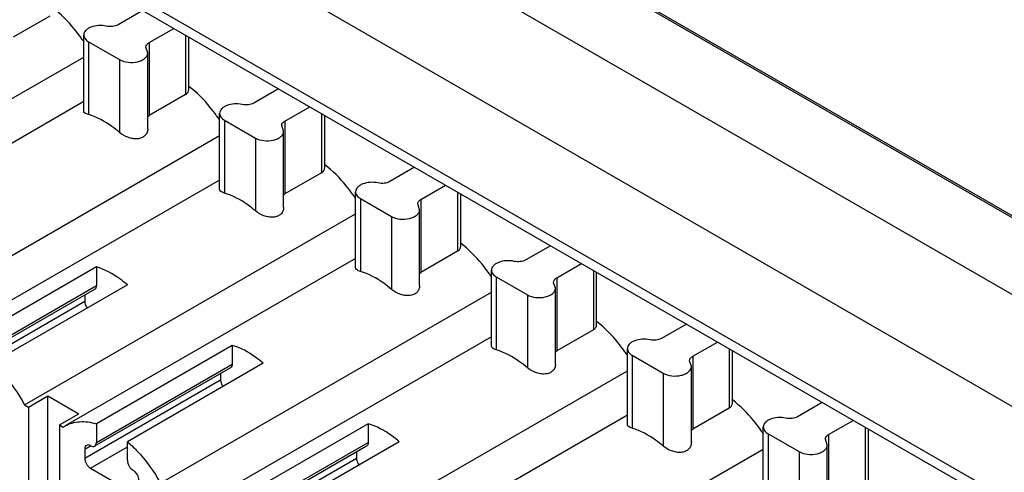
# Model space of a CAD drawing. Header units: inches. Extents: x 0 to 22, y 0 to 17.
# Tile 17 of 53: x 1.209 to 1.915, y 14.718 to 15.043. Entities that reach past the tile are written whole.
import ezdxf

# ---------------------------------------------------------------- set-up
doc = ezdxf.new("R2010")
doc.units = ezdxf.units.IN
doc.header["$LTSCALE"] = 1.21
doc.header["$MEASUREMENT"] = 0
doc.layers.get('0').update_dxf_attribs({"linetype": 'CONTINUOUS'})

msp = doc.modelspace()

# ---------------------------------------------------------------- linework, layer by layer
at = {"color": 7, "linetype": 'CONTINUOUS'}
for p, q in [((1.08253, 15.3292), (2.84595, 14.31103)), ((1.026, 15.28164), (2.83181, 14.23899)), ((2.6837, 14.4598), (1.3402, 15.23553)), ((2.6857, 14.46), (1.3422, 15.23572)), ((2.82123, 14.17662), (1.03258, 15.20936)), ((2.8152, 14.17276), (1.04688, 15.19376)), ((1.23022, 15.0454), (1.204, 15.03026)), ((1.29688, 15.04941), (1.27916, 15.03919)), ((1.30144, 15.02633), (1.31915, 15.03655)), ((1.2546, 14.97737), (1.2546, 15.03182)), ((1.32765, 15.03164), (1.32765, 14.98914)), ((1.32996, 14.99278), (1.32996, 15.03031)), ((1.25806, 15.027), (1.25806, 14.97467)), ((1.25806, 15.027), (1.28033, 15.01414)), ((1.30049, 15.01896), (1.29913, 15.02311)), ((1.30144, 15.02633), (1.30144, 14.974)), ((1.0173, 14.87893), (1.2546, 15.01594)), ((1.30049, 14.96451), (1.30049, 15.01896)), ((1.28033, 15.01414), (1.28033, 14.96182)), ((1.32765, 14.98914), (1.30144, 14.974)), ((1.39431, 14.99315), (1.3766, 14.98293)), ((1.2546, 14.98399), (1.04642, 14.86379)), ((1.39887, 14.97007), (1.41658, 14.9803)), ((1.30037, 14.9732), (1.30144, 14.974)), ((1.35203, 14.92111), (1.35203, 14.97556)), ((1.42509, 14.97539), (1.42509, 14.93288)), ((1.42739, 14.93652), (1.42739, 14.97405)), ((1.35549, 14.97074), (1.35549, 14.91842)), ((1.35549, 14.97074), (1.37776, 14.95788)), ((1.39792, 14.9627), (1.39656, 14.96685)), ((1.39887, 14.97007), (1.39887, 14.91775)), ((1.11474, 14.82267), (1.35203, 14.95968)), ((1.39792, 14.90825), (1.39792, 14.9627)), ((1.37776, 14.95788), (1.37776, 14.90556)), ((1.42509, 14.93288), (1.39887, 14.91775)), ((1.49175, 14.9369), (1.47404, 14.92667)), ((1.35203, 14.92773), (1.14386, 14.80754)), ((1.49631, 14.91381), (1.51402, 14.92404)), ((1.39781, 14.91694), (1.39887, 14.91775)), ((1.44947, 14.86485), (1.44947, 14.9193)), ((1.52252, 14.91913), (1.52252, 14.87662)), ((1.52483, 14.88026), (1.52483, 14.9178)), ((1.45293, 14.91448), (1.45293, 14.86216)), ((1.45293, 14.91448), (1.4752, 14.90162)), ((1.49536, 14.90644), (1.494, 14.9106)), ((1.49631, 14.91381), (1.49631, 14.86149)), ((1.21218, 14.76642), (1.44947, 14.90342)), ((1.49536, 14.85199), (1.49536, 14.90644)), ((1.4752, 14.90162), (1.4752, 14.8493)), ((1.52252, 14.87662), (1.49631, 14.86149)), ((1.58919, 14.88064), (1.57147, 14.87041)), ((1.44947, 14.87147), (1.24129, 14.75128)), ((1.59374, 14.85755), (1.61146, 14.86778)), ((1.26362, 14.86537), (1.16619, 14.80911)), ((1.26362, 14.86537), (1.26362, 14.85199)), ((1.49524, 14.86068), (1.49631, 14.86149)), ((1.5469, 14.80859), (1.5469, 14.86304)), ((1.61996, 14.86287), (1.61996, 14.82037)), ((1.62227, 14.824), (1.62227, 14.86154)), ((1.28589, 14.85251), (1.18846, 14.79626)), ((1.55036, 14.85822), (1.55036, 14.8059)), ((1.55036, 14.85822), (1.57263, 14.84536)), ((1.5928, 14.85019), (1.59144, 14.85434)), ((1.59374, 14.85755), (1.59374, 14.80523)), ((1.2624, 14.84929), (1.16496, 14.79303)), ((1.16619, 14.79573), (1.26362, 14.85199)), ((1.30961, 14.71016), (1.5469, 14.84717)), ((1.5928, 14.79573), (1.5928, 14.85019)), ((1.15784, 14.78448), (1.25527, 14.84074)), ((1.25527, 14.84517), (1.25527, 14.84074)), ((1.57263, 14.84536), (1.57263, 14.79304)), ((1.68662, 14.82438), (1.66891, 14.81415)), ((1.61996, 14.82037), (1.59374, 14.80523)), ((1.5469, 14.81522), (1.33873, 14.69502)), ((1.69118, 14.80129), (1.70889, 14.81152)), ((1.36106, 14.80911), (1.26362, 14.75286)), ((1.36106, 14.80911), (1.36106, 14.79573)), ((1.59268, 14.80443), (1.59374, 14.80523)), ((1.64434, 14.75233), (1.64434, 14.80679)), ((1.7174, 14.80661), (1.7174, 14.76411)), ((1.7197, 14.76774), (1.7197, 14.80528)), ((1.38333, 14.79626), (1.28589, 14.74)), ((1.6478, 14.80196), (1.6478, 14.74964)), ((1.6478, 14.80196), (1.67007, 14.78911)), ((1.69023, 14.79393), (1.68887, 14.79808)), ((1.69118, 14.80129), (1.69118, 14.74897)), ((1.35984, 14.79303), (1.2624, 14.73677)), ((1.26362, 14.73948), (1.36106, 14.79573)), ((1.40705, 14.6539), (1.64434, 14.79091)), ((1.67007, 14.78911), (1.67007, 14.73678)), ((1.69023, 14.73947), (1.69023, 14.79393)), ((1.25527, 14.72823), (1.35271, 14.78448)), ((1.35271, 14.78891), (1.35271, 14.78448)), ((1.2149, 14.76484), (1.22882, 14.77288)), ((1.22882, 14.63401), (1.22882, 14.77288)), ((1.22882, 14.77288), (1.2511, 14.76002)), ((1.78406, 14.76812), (1.76634, 14.75789)), ((1.21218, 14.76642), (1.2149, 14.76484)), ((1.2149, 14.76484), (1.2149, 14.53442)), ((1.7174, 14.76411), (1.69118, 14.74897)), ((1.23718, 14.75198), (1.2511, 14.76002)), ((1.64434, 14.75896), (1.43616, 14.63876)), ((1.78861, 14.74503), (1.80633, 14.75526)), ((1.23718, 14.75198), (1.23718, 14.52156)), ((1.23718, 14.75198), (1.2399, 14.75041)), ((1.2399, 14.75041), (1.24129, 14.75127)), ((1.26362, 14.75286), (1.26362, 14.73948)), ((1.45849, 14.75286), (1.36106, 14.6966)), ((1.45849, 14.75286), (1.45849, 14.73948)), ((1.69011, 14.74817), (1.69118, 14.74897)), ((1.74178, 14.69607), (1.74178, 14.75053)), ((1.81483, 14.75035), (1.81483, 14.70785)), ((1.81714, 14.71149), (1.81714, 14.74902)), ((1.28589, 14.72662), (1.28589, 14.74)), ((1.48077, 14.74), (1.38333, 14.68374)), ((1.74523, 14.74571), (1.74523, 14.69338)), ((1.74523, 14.74571), (1.76751, 14.73285)), ((1.78767, 14.73767), (1.78631, 14.74182)), ((1.78861, 14.74503), (1.78861, 14.69271)), ((1.25527, 14.73465), (1.25945, 14.73707)), ((1.25527, 14.73465), (1.25527, 14.72823)), ((1.25945, 14.72099), (1.28589, 14.73626)), ((1.45727, 14.73677), (1.35984, 14.68051)), ((1.36106, 14.68322), (1.45849, 14.73948)), ((1.45014, 14.73266), (1.45014, 14.72823)), ((1.50448, 14.59764), (1.74178, 14.73465)), ((1.76751, 14.73285), (1.76751, 14.68052)), ((1.78767, 14.68322), (1.78767, 14.73767)), ((1.35271, 14.67197), (1.45014, 14.72823)), ((1.25945, 14.72099), (1.29007, 14.70331))]:
    msp.add_line(p, q, dxfattribs=at)
for centre, radius, start, end in [((1.16002, 14.96481), 0.11317, 34.50222, 35.27174), ((1.15915, 14.96421), 0.11422, 33.24716, 34.50117), ((1.25746, 14.90855), 0.11317, 34.50222, 35.27174), ((1.25658, 14.90795), 0.11422, 33.24716, 34.50117), ((1.35489, 14.85229), 0.11317, 34.50222, 35.27174), ((1.35402, 14.85169), 0.11422, 33.24716, 34.50117), ((1.45233, 14.79603), 0.11317, 34.50222, 35.27174), ((1.45146, 14.79544), 0.11422, 33.24716, 34.50117), ((1.54977, 14.73978), 0.11317, 34.50222, 35.27174), ((1.54889, 14.73918), 0.11422, 33.24716, 34.50117), ((1.6472, 14.68352), 0.11317, 34.50222, 35.27174), ((1.64633, 14.68292), 0.11422, 33.24716, 34.50117)]:
    msp.add_arc(centre, radius, start, end, dxfattribs=at)
for points, knots in [([(1.25241, 15.03016), (1.25096, 15.03221), (1.24511, 15.03992), (1.23821, 15.04687), (1.23255, 15.05125)], [0, 0, 0, 0, 0.260422, 1, 1, 1, 1]), ([(1.27072, 15.03817), (1.26888, 15.03858), (1.26514, 15.03885), (1.26064, 15.03796), (1.25764, 15.03649), (1.25596, 15.03514), (1.25486, 15.03357), (1.2546, 15.03238), (1.2546, 15.03182)], [0, 0, 0, 0, 0.294904, 0.579148, 0.705049, 0.815908, 0.912491, 1, 1, 1, 1]), ([(1.27916, 15.03919), (1.27797, 15.03849), (1.27511, 15.03771), (1.27218, 15.03784), (1.27072, 15.03817)], [0, 0, 0, 0, 0.480169, 1, 1, 1, 1]), ([(1.2546, 15.03182), (1.2546, 15.0309), (1.2554, 15.02885), (1.25708, 15.02756), (1.25806, 15.027)], [0, 0, 0, 0, 0.449244, 1, 1, 1, 1]), ([(1.29913, 15.02311), (1.29913, 15.02373), (1.29967, 15.02509), (1.30078, 15.02595), (1.30144, 15.02633)], [0, 0, 0, 0, 0.449251, 1, 1, 1, 1]), ([(1.28033, 15.01414), (1.28215, 15.01308), (1.28652, 15.0119), (1.29204, 15.01218), (1.2961, 15.01353), (1.29847, 15.01498), (1.30008, 15.0168), (1.30049, 15.01828), (1.30049, 15.01896)], [0, 0, 0, 0, 0.269914, 0.561321, 0.695467, 0.81313, 0.91283, 1, 1, 1, 1]), ([(1.34985, 14.9739), (1.34839, 14.97596), (1.34254, 14.98366), (1.33565, 14.99062), (1.32998, 14.99499)], [0, 0, 0, 0, 0.260422, 1, 1, 1, 1]), ([(1.32765, 14.98914), (1.32833, 14.98953), (1.3295, 14.99055), (1.32996, 14.99207), (1.32996, 14.99278)], [0, 0, 0, 0, 0.524199, 1, 1, 1, 1]), ([(1.36816, 14.98191), (1.36632, 14.98233), (1.36257, 14.98259), (1.35808, 14.9817), (1.35507, 14.98023), (1.35339, 14.97888), (1.3523, 14.97731), (1.35203, 14.97612), (1.35203, 14.97556)], [0, 0, 0, 0, 0.294904, 0.579148, 0.705049, 0.815908, 0.912491, 1, 1, 1, 1]), ([(1.3766, 14.98293), (1.3754, 14.98224), (1.37254, 14.98145), (1.36962, 14.98158), (1.36816, 14.98191)], [0, 0, 0, 0, 0.480169, 1, 1, 1, 1]), ([(1.25806, 14.97467), (1.25755, 14.97482), (1.25621, 14.97527), (1.25459, 14.97639), (1.2546, 14.97737)], [0, 0, 0, 0, 0.349163, 1, 1, 1, 1]), ([(1.28033, 14.96182), (1.27855, 14.96334), (1.2718, 14.96866), (1.26406, 14.97289), (1.25806, 14.97467)], [0, 0, 0, 0, 0.272058, 1, 1, 1, 1]), ([(1.35203, 14.97556), (1.35203, 14.97464), (1.35284, 14.97259), (1.35451, 14.9713), (1.35549, 14.97074)], [0, 0, 0, 0, 0.449244, 1, 1, 1, 1]), ([(1.39656, 14.96685), (1.39656, 14.96747), (1.3971, 14.96884), (1.39822, 14.96969), (1.39887, 14.97007)], [0, 0, 0, 0, 0.449251, 1, 1, 1, 1]), ([(1.30049, 14.96451), (1.30049, 14.96361), (1.30016, 14.96178), (1.29858, 14.95943), (1.29607, 14.95784), (1.29297, 14.95718), (1.28961, 14.95739), (1.28517, 14.95859), (1.28206, 14.96033), (1.28033, 14.96182)], [0, 0, 0, 0, 0.107298, 0.214854, 0.328566, 0.452755, 0.586987, 0.727165, 1, 1, 1, 1]), ([(1.37776, 14.95788), (1.37959, 14.95683), (1.38396, 14.95564), (1.38948, 14.95592), (1.39354, 14.95727), (1.39591, 14.95872), (1.39751, 14.96055), (1.39793, 14.96202), (1.39792, 14.9627)], [0, 0, 0, 0, 0.269914, 0.561321, 0.695467, 0.81313, 0.91283, 1, 1, 1, 1]), ([(1.44728, 14.91764), (1.44583, 14.9197), (1.43998, 14.92741), (1.43308, 14.93436), (1.42742, 14.93873)], [0, 0, 0, 0, 0.260422, 1, 1, 1, 1]), ([(1.42509, 14.93288), (1.42576, 14.93327), (1.42694, 14.93429), (1.42739, 14.93581), (1.42739, 14.93652)], [0, 0, 0, 0, 0.524199, 1, 1, 1, 1]), ([(1.46559, 14.92565), (1.46375, 14.92607), (1.46001, 14.92633), (1.45552, 14.92545), (1.45251, 14.92397), (1.45083, 14.92262), (1.44973, 14.92105), (1.44947, 14.91986), (1.44947, 14.9193)], [0, 0, 0, 0, 0.294904, 0.579148, 0.705049, 0.815908, 0.912491, 1, 1, 1, 1]), ([(1.47404, 14.92667), (1.47284, 14.92598), (1.46998, 14.92519), (1.46705, 14.92532), (1.46559, 14.92565)], [0, 0, 0, 0, 0.480169, 1, 1, 1, 1]), ([(1.35549, 14.91842), (1.35499, 14.91857), (1.35365, 14.91901), (1.35203, 14.92013), (1.35203, 14.92111)], [0, 0, 0, 0, 0.349163, 1, 1, 1, 1]), ([(1.37776, 14.90556), (1.37598, 14.90708), (1.36923, 14.9124), (1.36149, 14.91663), (1.35549, 14.91842)], [0, 0, 0, 0, 0.272058, 1, 1, 1, 1]), ([(1.44947, 14.9193), (1.44947, 14.91838), (1.45027, 14.91633), (1.45195, 14.91504), (1.45293, 14.91448)], [0, 0, 0, 0, 0.449244, 1, 1, 1, 1]), ([(1.494, 14.9106), (1.494, 14.91121), (1.49454, 14.91258), (1.49566, 14.91343), (1.49631, 14.91381)], [0, 0, 0, 0, 0.449251, 1, 1, 1, 1]), ([(1.39792, 14.90825), (1.39793, 14.90735), (1.3976, 14.90552), (1.39602, 14.90317), (1.39351, 14.90158), (1.39041, 14.90092), (1.38704, 14.90113), (1.3826, 14.90233), (1.3795, 14.90407), (1.37776, 14.90556)], [0, 0, 0, 0, 0.107298, 0.214854, 0.328566, 0.452755, 0.586987, 0.727165, 1, 1, 1, 1]), ([(1.4752, 14.90162), (1.47703, 14.90057), (1.48139, 14.89938), (1.48692, 14.89966), (1.49097, 14.90102), (1.49334, 14.90246), (1.49495, 14.90429), (1.49536, 14.90576), (1.49536, 14.90644)], [0, 0, 0, 0, 0.269914, 0.561321, 0.695467, 0.81313, 0.91283, 1, 1, 1, 1]), ([(1.54472, 14.86138), (1.54326, 14.86344), (1.53742, 14.87115), (1.53052, 14.8781), (1.52486, 14.88248)], [0, 0, 0, 0, 0.260422, 1, 1, 1, 1]), ([(1.52252, 14.87662), (1.5232, 14.87701), (1.52438, 14.87804), (1.52483, 14.87955), (1.52483, 14.88026)], [0, 0, 0, 0, 0.524199, 1, 1, 1, 1]), ([(1.56303, 14.86939), (1.56119, 14.86981), (1.55745, 14.87007), (1.55295, 14.86919), (1.54995, 14.86771), (1.54827, 14.86637), (1.54717, 14.86479), (1.5469, 14.8636), (1.5469, 14.86304)], [0, 0, 0, 0, 0.294904, 0.579148, 0.705049, 0.815908, 0.912491, 1, 1, 1, 1]), ([(1.57147, 14.87041), (1.57027, 14.86972), (1.56742, 14.86893), (1.56449, 14.86906), (1.56303, 14.86939)], [0, 0, 0, 0, 0.480169, 1, 1, 1, 1]), ([(1.28589, 14.85251), (1.28411, 14.85404), (1.27737, 14.85936), (1.26962, 14.86359), (1.26362, 14.86537)], [0, 0, 0, 0, 0.272267, 1, 1, 1, 1]), ([(1.45293, 14.86216), (1.45243, 14.86231), (1.45108, 14.86276), (1.44947, 14.86387), (1.44947, 14.86485)], [0, 0, 0, 0, 0.349163, 1, 1, 1, 1]), ([(1.4752, 14.8493), (1.47342, 14.85082), (1.46667, 14.85614), (1.45893, 14.86037), (1.45293, 14.86216)], [0, 0, 0, 0, 0.272058, 1, 1, 1, 1]), ([(1.5469, 14.86304), (1.5469, 14.86212), (1.54771, 14.86007), (1.54939, 14.85879), (1.55036, 14.85822)], [0, 0, 0, 0, 0.449244, 1, 1, 1, 1]), ([(1.59144, 14.85434), (1.59144, 14.85495), (1.59197, 14.85632), (1.59309, 14.85718), (1.59374, 14.85755)], [0, 0, 0, 0, 0.449251, 1, 1, 1, 1]), ([(1.26362, 14.85199), (1.26362, 14.85143), (1.26348, 14.85038), (1.2628, 14.84952), (1.2624, 14.84929)], [0, 0, 0, 0, 0.550023, 1, 1, 1, 1]), ([(1.49536, 14.85199), (1.49536, 14.85109), (1.49503, 14.84927), (1.49345, 14.84691), (1.49095, 14.84532), (1.48785, 14.84467), (1.48448, 14.84487), (1.48004, 14.84607), (1.47693, 14.84781), (1.4752, 14.8493)], [0, 0, 0, 0, 0.107298, 0.214854, 0.328566, 0.452755, 0.586987, 0.727165, 1, 1, 1, 1]), ([(1.57263, 14.84536), (1.57446, 14.84431), (1.57883, 14.84313), (1.58435, 14.84341), (1.58841, 14.84476), (1.59078, 14.8462), (1.59239, 14.84803), (1.5928, 14.8495), (1.5928, 14.85019)], [0, 0, 0, 0, 0.269914, 0.561321, 0.695467, 0.81313, 0.91283, 1, 1, 1, 1]), ([(1.25527, 14.84074), (1.25527, 14.84034), (1.25546, 14.83859), (1.25623, 14.83692), (1.25701, 14.83582)], [0, 0, 0, 0, 0.228135, 1, 1, 1, 1]), ([(1.64216, 14.80512), (1.6407, 14.80718), (1.63485, 14.81489), (1.62795, 14.82184), (1.62229, 14.82622)], [0, 0, 0, 0, 0.260422, 1, 1, 1, 1]), ([(1.61996, 14.82037), (1.62064, 14.82076), (1.62181, 14.82178), (1.62227, 14.82329), (1.62227, 14.824)], [0, 0, 0, 0, 0.524199, 1, 1, 1, 1]), ([(1.66046, 14.81313), (1.65863, 14.81355), (1.65488, 14.81381), (1.65039, 14.81293), (1.64738, 14.81145), (1.6457, 14.81011), (1.64461, 14.80853), (1.64434, 14.80735), (1.64434, 14.80679)], [0, 0, 0, 0, 0.294904, 0.579148, 0.705049, 0.815908, 0.912491, 1, 1, 1, 1]), ([(1.66891, 14.81415), (1.66771, 14.81346), (1.66485, 14.81267), (1.66192, 14.8128), (1.66046, 14.81313)], [0, 0, 0, 0, 0.480169, 1, 1, 1, 1]), ([(1.38333, 14.79626), (1.38155, 14.79778), (1.3748, 14.8031), (1.36706, 14.80733), (1.36106, 14.80911)], [0, 0, 0, 0, 0.272267, 1, 1, 1, 1]), ([(1.55036, 14.8059), (1.54986, 14.80605), (1.54852, 14.8065), (1.5469, 14.80762), (1.5469, 14.80859)], [0, 0, 0, 0, 0.349163, 1, 1, 1, 1]), ([(1.57263, 14.79304), (1.57086, 14.79456), (1.56411, 14.79988), (1.55637, 14.80411), (1.55036, 14.8059)], [0, 0, 0, 0, 0.272058, 1, 1, 1, 1]), ([(1.64434, 14.80679), (1.64434, 14.80587), (1.64514, 14.80381), (1.64682, 14.80253), (1.6478, 14.80196)], [0, 0, 0, 0, 0.449244, 1, 1, 1, 1]), ([(1.18846, 14.79626), (1.19078, 14.79427), (1.20001, 14.78546), (1.20754, 14.77493), (1.21218, 14.76642)], [0, 0, 0, 0, 0.239458, 1, 1, 1, 1]), ([(1.68887, 14.79808), (1.68887, 14.79869), (1.68941, 14.80006), (1.69053, 14.80092), (1.69118, 14.80129)], [0, 0, 0, 0, 0.449251, 1, 1, 1, 1]), ([(1.36106, 14.79573), (1.36106, 14.79517), (1.36092, 14.79412), (1.36024, 14.79326), (1.35984, 14.79303)], [0, 0, 0, 0, 0.550023, 1, 1, 1, 1]), ([(1.5928, 14.79573), (1.5928, 14.79483), (1.59247, 14.79301), (1.59089, 14.79066), (1.58838, 14.78906), (1.58528, 14.78841), (1.58192, 14.78861), (1.57747, 14.78982), (1.57437, 14.79155), (1.57263, 14.79304)], [0, 0, 0, 0, 0.107298, 0.214854, 0.328566, 0.452755, 0.586987, 0.727165, 1, 1, 1, 1]), ([(1.67007, 14.78911), (1.6719, 14.78805), (1.67627, 14.78687), (1.68179, 14.78715), (1.68584, 14.7885), (1.68821, 14.78995), (1.68982, 14.79177), (1.69023, 14.79325), (1.69023, 14.79393)], [0, 0, 0, 0, 0.269914, 0.561321, 0.695467, 0.81313, 0.91283, 1, 1, 1, 1]), ([(1.35271, 14.78448), (1.35271, 14.78408), (1.3529, 14.78233), (1.35366, 14.78066), (1.35445, 14.77956)], [0, 0, 0, 0, 0.228135, 1, 1, 1, 1]), ([(1.73959, 14.74886), (1.73814, 14.75092), (1.73229, 14.75863), (1.72539, 14.76558), (1.71973, 14.76996)], [0, 0, 0, 0, 0.260422, 1, 1, 1, 1]), ([(1.7174, 14.76411), (1.71807, 14.7645), (1.71925, 14.76552), (1.7197, 14.76704), (1.7197, 14.76774)], [0, 0, 0, 0, 0.524199, 1, 1, 1, 1]), ([(1.24129, 14.75128), (1.2444, 14.75307), (1.25204, 14.75521), (1.25975, 14.75401), (1.26362, 14.75286)], [0, 0, 0, 0, 0.470017, 1, 1, 1, 1]), ([(1.7579, 14.75688), (1.75606, 14.75729), (1.75232, 14.75756), (1.74782, 14.75667), (1.74482, 14.7552), (1.74314, 14.75385), (1.74204, 14.75227), (1.74178, 14.75109), (1.74178, 14.75053)], [0, 0, 0, 0, 0.294904, 0.579148, 0.705049, 0.815908, 0.912491, 1, 1, 1, 1]), ([(1.76634, 14.75789), (1.76515, 14.7572), (1.76229, 14.75642), (1.75936, 14.75655), (1.7579, 14.75688)], [0, 0, 0, 0, 0.480169, 1, 1, 1, 1]), ([(1.48077, 14.74), (1.47899, 14.74152), (1.47224, 14.74684), (1.4645, 14.75107), (1.45849, 14.75286)], [0, 0, 0, 0, 0.272267, 1, 1, 1, 1]), ([(1.6478, 14.74964), (1.6473, 14.74979), (1.64596, 14.75024), (1.64434, 14.75136), (1.64434, 14.75233)], [0, 0, 0, 0, 0.349163, 1, 1, 1, 1]), ([(1.67007, 14.73678), (1.66829, 14.73831), (1.66154, 14.74363), (1.6538, 14.74785), (1.6478, 14.74964)], [0, 0, 0, 0, 0.272058, 1, 1, 1, 1]), ([(1.74178, 14.75053), (1.74177, 14.74961), (1.74258, 14.74755), (1.74426, 14.74627), (1.74523, 14.74571)], [0, 0, 0, 0, 0.449244, 1, 1, 1, 1]), ([(1.28589, 14.74), (1.28821, 14.73801), (1.29744, 14.72921), (1.30497, 14.71867), (1.30961, 14.71016)], [0, 0, 0, 0, 0.239458, 1, 1, 1, 1]), ([(1.78631, 14.74182), (1.78631, 14.74243), (1.78685, 14.7438), (1.78796, 14.74466), (1.78861, 14.74503)], [0, 0, 0, 0, 0.449251, 1, 1, 1, 1]), ([(1.25649, 14.73736), (1.2561, 14.73713), (1.25541, 14.73627), (1.25527, 14.73522), (1.25527, 14.73465)], [0, 0, 0, 0, 0.44925, 1, 1, 1, 1]), ([(1.25945, 14.73706), (1.25896, 14.73735), (1.25798, 14.73775), (1.25689, 14.73759), (1.25649, 14.73736)], [0, 0, 0, 0, 0.550758, 1, 1, 1, 1]), ([(1.25945, 14.73706), (1.25994, 14.73678), (1.26091, 14.73638), (1.262, 14.73654), (1.2624, 14.73677)], [0, 0, 0, 0, 0.550758, 1, 1, 1, 1]), ([(1.2624, 14.73677), (1.2628, 14.737), (1.26349, 14.73786), (1.26362, 14.73891), (1.26362, 14.73948)], [0, 0, 0, 0, 0.44925, 1, 1, 1, 1]), ([(1.45849, 14.73948), (1.45849, 14.73891), (1.45835, 14.73787), (1.45767, 14.737), (1.45727, 14.73677)], [0, 0, 0, 0, 0.550023, 1, 1, 1, 1]), ([(1.69023, 14.73947), (1.69023, 14.73857), (1.6899, 14.73675), (1.68833, 14.7344), (1.68582, 14.73281), (1.68272, 14.73215), (1.67935, 14.73235), (1.67491, 14.73356), (1.67181, 14.73529), (1.67007, 14.73678)], [0, 0, 0, 0, 0.107298, 0.214854, 0.328566, 0.452755, 0.586987, 0.727165, 1, 1, 1, 1]), ([(1.76751, 14.73285), (1.76933, 14.73179), (1.7737, 14.73061), (1.77922, 14.73089), (1.78328, 14.73224), (1.78565, 14.73369), (1.78726, 14.73551), (1.78767, 14.73699), (1.78767, 14.73767)], [0, 0, 0, 0, 0.269914, 0.561321, 0.695467, 0.81313, 0.91283, 1, 1, 1, 1]), ([(1.25527, 14.72823), (1.25527, 14.72679), (1.25625, 14.72397), (1.25821, 14.72171), (1.25945, 14.72099)], [0, 0, 0, 0, 0.499994, 1, 1, 1, 1]), ([(1.28589, 14.72662), (1.28589, 14.72519), (1.28687, 14.72236), (1.28883, 14.7201), (1.29007, 14.71938)], [0, 0, 0, 0, 0.499994, 1, 1, 1, 1]), ([(1.45014, 14.72823), (1.45014, 14.72782), (1.45034, 14.72607), (1.4511, 14.7244), (1.45189, 14.7233)], [0, 0, 0, 0, 0.228135, 1, 1, 1, 1]), ([(1.29425, 14.71215), (1.29425, 14.71358), (1.29327, 14.71641), (1.29131, 14.71867), (1.29007, 14.71938)], [0, 0, 0, 0, 0.499994, 1, 1, 1, 1])]:
    msp.add_open_spline(points, degree=3, knots=knots, dxfattribs=at)

doc.saveas('drawing.dxf')
